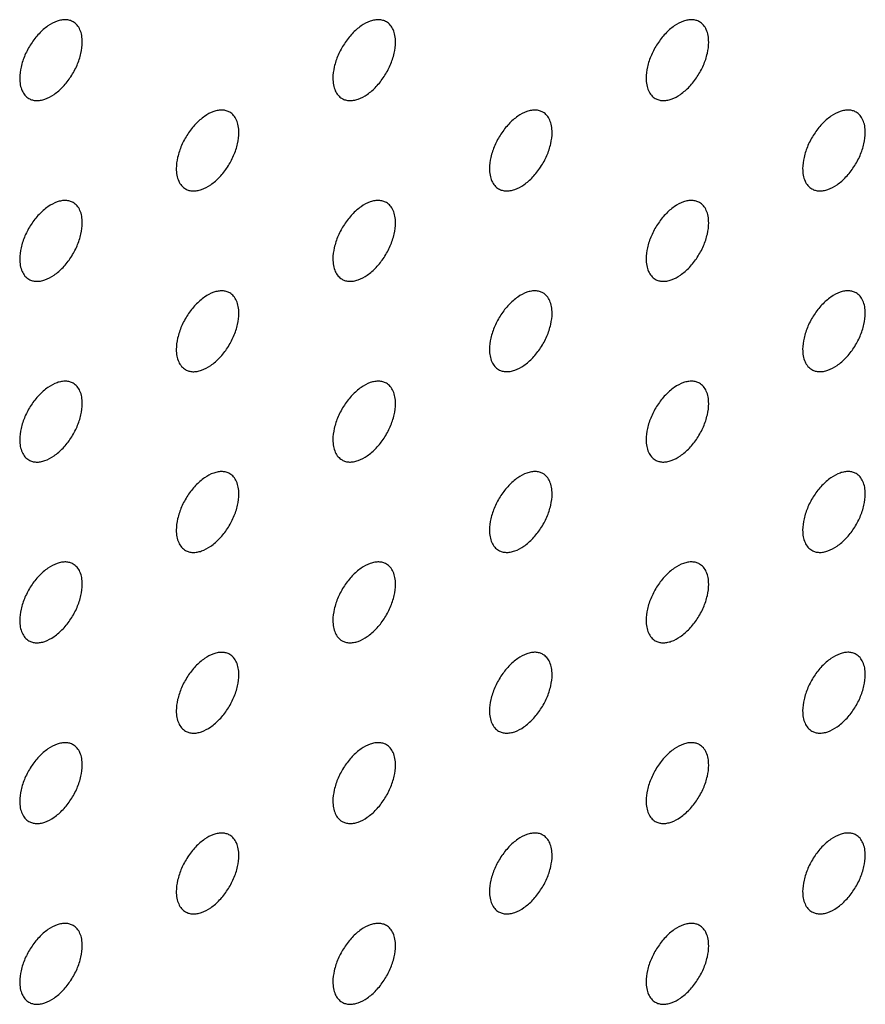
# Model space of a CAD drawing. Header units: inches. Extents: x 0 to 34, y 0 to 22.
# Tile 169 of 176: x 30.567 to 30.949, y 11.434 to 11.879. Entities that reach past the tile are written whole.
import ezdxf

# ---------------------------------------------------------------- set-up
doc = ezdxf.new("R2010")
doc.units = ezdxf.units.IN
doc.header["$LTSCALE"] = 1.87
doc.header["$MEASUREMENT"] = 0
doc.layers.add('02___PRT_ALL_AXES', color=7, linetype='CONTINUOUS')

msp = doc.modelspace()

# ---------------------------------------------------------------- linework, layer by layer
at = {"layer": '02___PRT_ALL_AXES', "color": 7, "linetype": 'CONTINUOUS'}
for points, knots in [([(30.59146, 11.87761), (30.59097, 11.87789), (30.58988, 11.87834), (30.58809, 11.87861), (30.58616, 11.87846), (30.58336, 11.87772), (30.57978, 11.87576), (30.57583, 11.87226), (30.57233, 11.86779), (30.56958, 11.8627), (30.56781, 11.85742), (30.56732, 11.85383), (30.56732, 11.85212)], [0, 0, 0, 0, 0.042842, 0.087441, 0.135298, 0.187275, 0.304489, 0.438213, 0.582466, 0.729664, 0.871609, 1, 1, 1, 1]), ([(30.5956, 11.86845), (30.5956, 11.86946), (30.59544, 11.87138), (30.59467, 11.87403), (30.59336, 11.87619), (30.59212, 11.87722), (30.59146, 11.87761)], [0, 0, 0, 0, 0.288094, 0.548173, 0.782164, 1, 1, 1, 1]), ([(30.73288, 11.87761), (30.73239, 11.8779), (30.7313, 11.87835), (30.72951, 11.87861), (30.72758, 11.87847), (30.72478, 11.87772), (30.7212, 11.87577), (30.71725, 11.87227), (30.71376, 11.8678), (30.711, 11.86271), (30.70923, 11.85743), (30.70874, 11.85383), (30.70874, 11.85213)], [0, 0, 0, 0, 0.042842, 0.087441, 0.135298, 0.187275, 0.304489, 0.438213, 0.582466, 0.729664, 0.871609, 1, 1, 1, 1]), ([(30.73702, 11.86846), (30.73702, 11.86947), (30.73686, 11.87139), (30.73609, 11.87404), (30.73478, 11.8762), (30.73354, 11.87723), (30.73288, 11.87761)], [0, 0, 0, 0, 0.288094, 0.548173, 0.782164, 1, 1, 1, 1]), ([(30.8743, 11.87762), (30.87381, 11.87791), (30.87272, 11.87836), (30.87093, 11.87862), (30.869, 11.87847), (30.8662, 11.87773), (30.86262, 11.87578), (30.85867, 11.87227), (30.85518, 11.8678), (30.85242, 11.86272), (30.85065, 11.85743), (30.85016, 11.85384), (30.85016, 11.85214)], [0, 0, 0, 0, 0.042842, 0.087441, 0.135298, 0.187275, 0.304489, 0.438213, 0.582466, 0.729664, 0.871609, 1, 1, 1, 1]), ([(30.87844, 11.86847), (30.87844, 11.86947), (30.87829, 11.8714), (30.87751, 11.87404), (30.8762, 11.8762), (30.87496, 11.87724), (30.8743, 11.87762)], [0, 0, 0, 0, 0.288094, 0.548173, 0.782164, 1, 1, 1, 1]), ([(30.57146, 11.84297), (30.57195, 11.84268), (30.57304, 11.84223), (30.57483, 11.84197), (30.57676, 11.84211), (30.57956, 11.84285), (30.58314, 11.84481), (30.58709, 11.84831), (30.59059, 11.85278), (30.59334, 11.85787), (30.59511, 11.86315), (30.5956, 11.86675), (30.5956, 11.86845)], [0, 0, 0, 0, 0.042842, 0.087441, 0.135298, 0.187275, 0.304489, 0.438213, 0.582466, 0.729664, 0.871609, 1, 1, 1, 1]), ([(30.71288, 11.84297), (30.71337, 11.84269), (30.71446, 11.84224), (30.71625, 11.84197), (30.71818, 11.84212), (30.72098, 11.84286), (30.72456, 11.84482), (30.72851, 11.84832), (30.73201, 11.85279), (30.73476, 11.85788), (30.73654, 11.86316), (30.73702, 11.86675), (30.73702, 11.86846)], [0, 0, 0, 0, 0.042842, 0.087441, 0.135298, 0.187275, 0.304489, 0.438213, 0.582466, 0.729664, 0.871609, 1, 1, 1, 1]), ([(30.8543, 11.84298), (30.8548, 11.8427), (30.85588, 11.84224), (30.85768, 11.84198), (30.8596, 11.84213), (30.8624, 11.84287), (30.86598, 11.84483), (30.86993, 11.84833), (30.87343, 11.8528), (30.87619, 11.85789), (30.87796, 11.86317), (30.87844, 11.86676), (30.87844, 11.86847)], [0, 0, 0, 0, 0.042842, 0.087441, 0.135298, 0.187275, 0.304489, 0.438213, 0.582466, 0.729664, 0.871609, 1, 1, 1, 1]), ([(30.56732, 11.85212), (30.56732, 11.85111), (30.56748, 11.84919), (30.56825, 11.84654), (30.56956, 11.84438), (30.5708, 11.84335), (30.57146, 11.84297)], [0, 0, 0, 0, 0.288094, 0.548173, 0.782164, 1, 1, 1, 1]), ([(30.70874, 11.85213), (30.70874, 11.85112), (30.7089, 11.8492), (30.70968, 11.84655), (30.71098, 11.84439), (30.71222, 11.84335), (30.71288, 11.84297)], [0, 0, 0, 0, 0.288094, 0.548173, 0.782164, 1, 1, 1, 1]), ([(30.85016, 11.85214), (30.85016, 11.85113), (30.85032, 11.84921), (30.8511, 11.84656), (30.8524, 11.8444), (30.85364, 11.84336), (30.8543, 11.84298)], [0, 0, 0, 0, 0.288094, 0.548173, 0.782164, 1, 1, 1, 1]), ([(30.66217, 11.83679), (30.66168, 11.83707), (30.66059, 11.83752), (30.6588, 11.83779), (30.65687, 11.83764), (30.65407, 11.8369), (30.65049, 11.83494), (30.64654, 11.83144), (30.64304, 11.82697), (30.64029, 11.82188), (30.63852, 11.8166), (30.63803, 11.81301), (30.63803, 11.8113)], [0, 0, 0, 0, 0.042842, 0.087441, 0.135298, 0.187275, 0.304489, 0.438213, 0.582466, 0.729664, 0.871609, 1, 1, 1, 1]), ([(30.66631, 11.82763), (30.66631, 11.82864), (30.66615, 11.83056), (30.66538, 11.83321), (30.66407, 11.83537), (30.66283, 11.8364), (30.66217, 11.83679)], [0, 0, 0, 0, 0.288094, 0.548173, 0.782164, 1, 1, 1, 1]), ([(30.80359, 11.83679), (30.8031, 11.83708), (30.80201, 11.83753), (30.80022, 11.83779), (30.79829, 11.83765), (30.79549, 11.8369), (30.79191, 11.83495), (30.78796, 11.83145), (30.78447, 11.82698), (30.78171, 11.82189), (30.77994, 11.81661), (30.77945, 11.81301), (30.77945, 11.81131)], [0, 0, 0, 0, 0.042842, 0.087441, 0.135298, 0.187275, 0.304489, 0.438213, 0.582466, 0.729664, 0.871609, 1, 1, 1, 1]), ([(30.80773, 11.82764), (30.80773, 11.82865), (30.80757, 11.83057), (30.8068, 11.83322), (30.80549, 11.83538), (30.80425, 11.83641), (30.80359, 11.83679)], [0, 0, 0, 0, 0.288094, 0.548173, 0.782164, 1, 1, 1, 1]), ([(30.94501, 11.8368), (30.94452, 11.83709), (30.94343, 11.83754), (30.94164, 11.8378), (30.93971, 11.83765), (30.93692, 11.83691), (30.93333, 11.83496), (30.92938, 11.83146), (30.92589, 11.82698), (30.92313, 11.8219), (30.92136, 11.81661), (30.92087, 11.81302), (30.92087, 11.81132)], [0, 0, 0, 0, 0.042842, 0.087441, 0.135298, 0.187275, 0.304489, 0.438213, 0.582466, 0.729664, 0.871609, 1, 1, 1, 1]), ([(30.94916, 11.82765), (30.94916, 11.82865), (30.949, 11.83058), (30.94822, 11.83322), (30.94691, 11.83538), (30.94567, 11.83642), (30.94501, 11.8368)], [0, 0, 0, 0, 0.288094, 0.548173, 0.782164, 1, 1, 1, 1]), ([(30.64217, 11.80215), (30.64266, 11.80186), (30.64375, 11.80141), (30.64554, 11.80115), (30.64747, 11.80129), (30.65027, 11.80204), (30.65385, 11.80399), (30.6578, 11.80749), (30.6613, 11.81196), (30.66405, 11.81705), (30.66583, 11.82233), (30.66631, 11.82593), (30.66631, 11.82763)], [0, 0, 0, 0, 0.042842, 0.087441, 0.135298, 0.187275, 0.304489, 0.438213, 0.582466, 0.729664, 0.871609, 1, 1, 1, 1]), ([(30.78359, 11.80215), (30.78408, 11.80187), (30.78517, 11.80142), (30.78696, 11.80115), (30.78889, 11.8013), (30.79169, 11.80204), (30.79527, 11.804), (30.79922, 11.8075), (30.80272, 11.81197), (30.80548, 11.81706), (30.80725, 11.82234), (30.80773, 11.82593), (30.80773, 11.82764)], [0, 0, 0, 0, 0.042842, 0.087441, 0.135298, 0.187275, 0.304489, 0.438213, 0.582466, 0.729664, 0.871609, 1, 1, 1, 1]), ([(30.92501, 11.80216), (30.92551, 11.80188), (30.92659, 11.80143), (30.92839, 11.80116), (30.93031, 11.80131), (30.93311, 11.80205), (30.93669, 11.80401), (30.94064, 11.80751), (30.94414, 11.81198), (30.9469, 11.81707), (30.94867, 11.82235), (30.94916, 11.82594), (30.94916, 11.82765)], [0, 0, 0, 0, 0.042842, 0.087441, 0.135298, 0.187275, 0.304489, 0.438213, 0.582466, 0.729664, 0.871609, 1, 1, 1, 1]), ([(30.63803, 11.8113), (30.63803, 11.81029), (30.63819, 11.80837), (30.63897, 11.80572), (30.64027, 11.80356), (30.64151, 11.80253), (30.64217, 11.80215)], [0, 0, 0, 0, 0.288094, 0.548173, 0.782164, 1, 1, 1, 1]), ([(30.77945, 11.81131), (30.77945, 11.8103), (30.77961, 11.80838), (30.78039, 11.80573), (30.78169, 11.80357), (30.78293, 11.80253), (30.78359, 11.80215)], [0, 0, 0, 0, 0.288094, 0.548173, 0.782164, 1, 1, 1, 1]), ([(30.92087, 11.81132), (30.92087, 11.81031), (30.92103, 11.80839), (30.92181, 11.80574), (30.92311, 11.80358), (30.92435, 11.80254), (30.92501, 11.80216)], [0, 0, 0, 0, 0.288094, 0.548173, 0.782164, 1, 1, 1, 1]), ([(30.59146, 11.79596), (30.59097, 11.79624), (30.58988, 11.79669), (30.58809, 11.79696), (30.58616, 11.79681), (30.58336, 11.79607), (30.57978, 11.79411), (30.57583, 11.79061), (30.57233, 11.78614), (30.56958, 11.78105), (30.56781, 11.77577), (30.56732, 11.77218), (30.56732, 11.77047)], [0, 0, 0, 0, 0.042842, 0.087441, 0.135298, 0.187275, 0.304489, 0.438213, 0.582466, 0.729664, 0.871609, 1, 1, 1, 1]), ([(30.73288, 11.79597), (30.73239, 11.79625), (30.7313, 11.7967), (30.72951, 11.79697), (30.72758, 11.79682), (30.72478, 11.79608), (30.7212, 11.79412), (30.71725, 11.79062), (30.71376, 11.78615), (30.711, 11.78106), (30.70923, 11.77578), (30.70874, 11.77219), (30.70874, 11.77048)], [0, 0, 0, 0, 0.042842, 0.087441, 0.135298, 0.187275, 0.304489, 0.438213, 0.582466, 0.729664, 0.871609, 1, 1, 1, 1]), ([(30.8743, 11.79597), (30.87381, 11.79626), (30.87272, 11.79671), (30.87093, 11.79697), (30.869, 11.79683), (30.8662, 11.79609), (30.86262, 11.79413), (30.85867, 11.79063), (30.85518, 11.78616), (30.85242, 11.78107), (30.85065, 11.77579), (30.85016, 11.77219), (30.85016, 11.77049)], [0, 0, 0, 0, 0.042842, 0.087441, 0.135298, 0.187275, 0.304489, 0.438213, 0.582466, 0.729664, 0.871609, 1, 1, 1, 1]), ([(30.5956, 11.7868), (30.5956, 11.78781), (30.59544, 11.78973), (30.59467, 11.79238), (30.59336, 11.79454), (30.59212, 11.79558), (30.59146, 11.79596)], [0, 0, 0, 0, 0.288094, 0.548173, 0.782164, 1, 1, 1, 1]), ([(30.73702, 11.78681), (30.73702, 11.78782), (30.73686, 11.78974), (30.73609, 11.79239), (30.73478, 11.79455), (30.73354, 11.79559), (30.73288, 11.79597)], [0, 0, 0, 0, 0.288094, 0.548173, 0.782164, 1, 1, 1, 1]), ([(30.87844, 11.78682), (30.87844, 11.78783), (30.87829, 11.78975), (30.87751, 11.7924), (30.8762, 11.79456), (30.87496, 11.79559), (30.8743, 11.79597)], [0, 0, 0, 0, 0.288094, 0.548173, 0.782164, 1, 1, 1, 1]), ([(30.57146, 11.76132), (30.57195, 11.76103), (30.57304, 11.76058), (30.57483, 11.76032), (30.57676, 11.76047), (30.57956, 11.76121), (30.58314, 11.76316), (30.58709, 11.76667), (30.59059, 11.77114), (30.59334, 11.77622), (30.59511, 11.78151), (30.5956, 11.7851), (30.5956, 11.7868)], [0, 0, 0, 0, 0.042842, 0.087441, 0.135298, 0.187275, 0.304489, 0.438213, 0.582466, 0.729664, 0.871609, 1, 1, 1, 1]), ([(30.71288, 11.76133), (30.71337, 11.76104), (30.71446, 11.76059), (30.71625, 11.76033), (30.71818, 11.76047), (30.72098, 11.76122), (30.72456, 11.76317), (30.72851, 11.76667), (30.73201, 11.77114), (30.73476, 11.77623), (30.73654, 11.78151), (30.73702, 11.78511), (30.73702, 11.78681)], [0, 0, 0, 0, 0.042842, 0.087441, 0.135298, 0.187275, 0.304489, 0.438213, 0.582466, 0.729664, 0.871609, 1, 1, 1, 1]), ([(30.8543, 11.76133), (30.8548, 11.76105), (30.85588, 11.7606), (30.85768, 11.76033), (30.8596, 11.76048), (30.8624, 11.76122), (30.86598, 11.76318), (30.86993, 11.76668), (30.87343, 11.77115), (30.87619, 11.77624), (30.87796, 11.78152), (30.87844, 11.78511), (30.87844, 11.78682)], [0, 0, 0, 0, 0.042842, 0.087441, 0.135298, 0.187275, 0.304489, 0.438213, 0.582466, 0.729664, 0.871609, 1, 1, 1, 1]), ([(30.56732, 11.77047), (30.56732, 11.76947), (30.56748, 11.76754), (30.56825, 11.7649), (30.56956, 11.76274), (30.5708, 11.7617), (30.57146, 11.76132)], [0, 0, 0, 0, 0.288094, 0.548173, 0.782164, 1, 1, 1, 1]), ([(30.70874, 11.77048), (30.70874, 11.76947), (30.7089, 11.76755), (30.70968, 11.7649), (30.71098, 11.76274), (30.71222, 11.76171), (30.71288, 11.76133)], [0, 0, 0, 0, 0.288094, 0.548173, 0.782164, 1, 1, 1, 1]), ([(30.85016, 11.77049), (30.85016, 11.76948), (30.85032, 11.76756), (30.8511, 11.76491), (30.8524, 11.76275), (30.85364, 11.76172), (30.8543, 11.76133)], [0, 0, 0, 0, 0.288094, 0.548173, 0.782164, 1, 1, 1, 1]), ([(30.66217, 11.75514), (30.66168, 11.75542), (30.66059, 11.75588), (30.6588, 11.75614), (30.65687, 11.75599), (30.65407, 11.75525), (30.65049, 11.7533), (30.64654, 11.74979), (30.64304, 11.74532), (30.64029, 11.74024), (30.63852, 11.73495), (30.63803, 11.73136), (30.63803, 11.72965)], [0, 0, 0, 0, 0.042842, 0.087441, 0.135298, 0.187275, 0.304489, 0.438213, 0.582466, 0.729664, 0.871609, 1, 1, 1, 1]), ([(30.80359, 11.75515), (30.8031, 11.75543), (30.80201, 11.75588), (30.80022, 11.75615), (30.79829, 11.756), (30.79549, 11.75526), (30.79191, 11.7533), (30.78796, 11.7498), (30.78447, 11.74533), (30.78171, 11.74024), (30.77994, 11.73496), (30.77945, 11.73137), (30.77945, 11.72966)], [0, 0, 0, 0, 0.042842, 0.087441, 0.135298, 0.187275, 0.304489, 0.438213, 0.582466, 0.729664, 0.871609, 1, 1, 1, 1]), ([(30.94501, 11.75515), (30.94452, 11.75544), (30.94343, 11.75589), (30.94164, 11.75615), (30.93971, 11.75601), (30.93692, 11.75527), (30.93333, 11.75331), (30.92938, 11.74981), (30.92589, 11.74534), (30.92313, 11.74025), (30.92136, 11.73497), (30.92087, 11.73137), (30.92087, 11.72967)], [0, 0, 0, 0, 0.042842, 0.087441, 0.135298, 0.187275, 0.304489, 0.438213, 0.582466, 0.729664, 0.871609, 1, 1, 1, 1]), ([(30.66631, 11.74598), (30.66631, 11.74699), (30.66615, 11.74891), (30.66538, 11.75156), (30.66407, 11.75372), (30.66283, 11.75476), (30.66217, 11.75514)], [0, 0, 0, 0, 0.288094, 0.548173, 0.782164, 1, 1, 1, 1]), ([(30.80773, 11.74599), (30.80773, 11.747), (30.80757, 11.74892), (30.8068, 11.75157), (30.80549, 11.75373), (30.80425, 11.75477), (30.80359, 11.75515)], [0, 0, 0, 0, 0.288094, 0.548173, 0.782164, 1, 1, 1, 1]), ([(30.94916, 11.746), (30.94916, 11.74701), (30.949, 11.74893), (30.94822, 11.75158), (30.94691, 11.75374), (30.94567, 11.75477), (30.94501, 11.75515)], [0, 0, 0, 0, 0.288094, 0.548173, 0.782164, 1, 1, 1, 1]), ([(30.64217, 11.7205), (30.64266, 11.72022), (30.64375, 11.71976), (30.64554, 11.7195), (30.64747, 11.71965), (30.65027, 11.72039), (30.65385, 11.72234), (30.6578, 11.72585), (30.6613, 11.73032), (30.66405, 11.7354), (30.66583, 11.74069), (30.66631, 11.74428), (30.66631, 11.74598)], [0, 0, 0, 0, 0.042842, 0.087441, 0.135298, 0.187275, 0.304489, 0.438213, 0.582466, 0.729664, 0.871609, 1, 1, 1, 1]), ([(30.78359, 11.72051), (30.78408, 11.72022), (30.78517, 11.71977), (30.78696, 11.71951), (30.78889, 11.71965), (30.79169, 11.7204), (30.79527, 11.72235), (30.79922, 11.72585), (30.80272, 11.73032), (30.80548, 11.73541), (30.80725, 11.74069), (30.80773, 11.74429), (30.80773, 11.74599)], [0, 0, 0, 0, 0.042842, 0.087441, 0.135298, 0.187275, 0.304489, 0.438213, 0.582466, 0.729664, 0.871609, 1, 1, 1, 1]), ([(30.92501, 11.72052), (30.92551, 11.72023), (30.92659, 11.71978), (30.92839, 11.71951), (30.93031, 11.71966), (30.93311, 11.7204), (30.93669, 11.72236), (30.94064, 11.72586), (30.94414, 11.73033), (30.9469, 11.73542), (30.94867, 11.7407), (30.94916, 11.74429), (30.94916, 11.746)], [0, 0, 0, 0, 0.042842, 0.087441, 0.135298, 0.187275, 0.304489, 0.438213, 0.582466, 0.729664, 0.871609, 1, 1, 1, 1]), ([(30.63803, 11.72965), (30.63803, 11.72865), (30.63819, 11.72672), (30.63897, 11.72408), (30.64027, 11.72192), (30.64151, 11.72088), (30.64217, 11.7205)], [0, 0, 0, 0, 0.288094, 0.548173, 0.782164, 1, 1, 1, 1]), ([(30.77945, 11.72966), (30.77945, 11.72865), (30.77961, 11.72673), (30.78039, 11.72408), (30.78169, 11.72192), (30.78293, 11.72089), (30.78359, 11.72051)], [0, 0, 0, 0, 0.288094, 0.548173, 0.782164, 1, 1, 1, 1]), ([(30.92087, 11.72967), (30.92087, 11.72866), (30.92103, 11.72674), (30.92181, 11.72409), (30.92311, 11.72193), (30.92435, 11.7209), (30.92501, 11.72052)], [0, 0, 0, 0, 0.288094, 0.548173, 0.782164, 1, 1, 1, 1]), ([(30.59146, 11.71431), (30.59097, 11.7146), (30.58988, 11.71505), (30.58809, 11.71531), (30.58616, 11.71516), (30.58336, 11.71442), (30.57978, 11.71247), (30.57583, 11.70896), (30.57233, 11.70449), (30.56958, 11.69941), (30.56781, 11.69412), (30.56732, 11.69053), (30.56732, 11.68883)], [0, 0, 0, 0, 0.042842, 0.087441, 0.135298, 0.187275, 0.304489, 0.438213, 0.582466, 0.729664, 0.871609, 1, 1, 1, 1]), ([(30.5956, 11.70516), (30.5956, 11.70616), (30.59544, 11.70809), (30.59467, 11.71073), (30.59336, 11.71289), (30.59212, 11.71393), (30.59146, 11.71431)], [0, 0, 0, 0, 0.288094, 0.548173, 0.782164, 1, 1, 1, 1]), ([(30.73288, 11.71432), (30.73239, 11.7146), (30.7313, 11.71506), (30.72951, 11.71532), (30.72758, 11.71517), (30.72478, 11.71443), (30.7212, 11.71248), (30.71725, 11.70897), (30.71376, 11.7045), (30.711, 11.69942), (30.70923, 11.69413), (30.70874, 11.69054), (30.70874, 11.68883)], [0, 0, 0, 0, 0.042842, 0.087441, 0.135298, 0.187275, 0.304489, 0.438213, 0.582466, 0.729664, 0.871609, 1, 1, 1, 1]), ([(30.73702, 11.70516), (30.73702, 11.70617), (30.73686, 11.7081), (30.73609, 11.71074), (30.73478, 11.7129), (30.73354, 11.71394), (30.73288, 11.71432)], [0, 0, 0, 0, 0.288094, 0.548173, 0.782164, 1, 1, 1, 1]), ([(30.8743, 11.71433), (30.87381, 11.71461), (30.87272, 11.71506), (30.87093, 11.71533), (30.869, 11.71518), (30.8662, 11.71444), (30.86262, 11.71248), (30.85867, 11.70898), (30.85518, 11.70451), (30.85242, 11.69942), (30.85065, 11.69414), (30.85016, 11.69055), (30.85016, 11.68884)], [0, 0, 0, 0, 0.042842, 0.087441, 0.135298, 0.187275, 0.304489, 0.438213, 0.582466, 0.729664, 0.871609, 1, 1, 1, 1]), ([(30.87844, 11.70517), (30.87844, 11.70618), (30.87829, 11.7081), (30.87751, 11.71075), (30.8762, 11.71291), (30.87496, 11.71395), (30.8743, 11.71433)], [0, 0, 0, 0, 0.288094, 0.548173, 0.782164, 1, 1, 1, 1]), ([(30.57146, 11.67967), (30.57195, 11.67939), (30.57304, 11.67894), (30.57483, 11.67867), (30.57676, 11.67882), (30.57956, 11.67956), (30.58314, 11.68152), (30.58709, 11.68502), (30.59059, 11.68949), (30.59334, 11.69458), (30.59511, 11.69986), (30.5956, 11.70345), (30.5956, 11.70516)], [0, 0, 0, 0, 0.042842, 0.087441, 0.135298, 0.187275, 0.304489, 0.438213, 0.582466, 0.729664, 0.871609, 1, 1, 1, 1]), ([(30.71288, 11.67968), (30.71337, 11.6794), (30.71446, 11.67894), (30.71625, 11.67868), (30.71818, 11.67883), (30.72098, 11.67957), (30.72456, 11.68152), (30.72851, 11.68503), (30.73201, 11.6895), (30.73476, 11.69458), (30.73654, 11.69987), (30.73702, 11.70346), (30.73702, 11.70516)], [0, 0, 0, 0, 0.042842, 0.087441, 0.135298, 0.187275, 0.304489, 0.438213, 0.582466, 0.729664, 0.871609, 1, 1, 1, 1]), ([(30.8543, 11.67969), (30.8548, 11.6794), (30.85588, 11.67895), (30.85768, 11.67869), (30.8596, 11.67883), (30.8624, 11.67958), (30.86598, 11.68153), (30.86993, 11.68503), (30.87343, 11.68951), (30.87619, 11.69459), (30.87796, 11.69987), (30.87844, 11.70347), (30.87844, 11.70517)], [0, 0, 0, 0, 0.042842, 0.087441, 0.135298, 0.187275, 0.304489, 0.438213, 0.582466, 0.729664, 0.871609, 1, 1, 1, 1]), ([(30.56732, 11.68883), (30.56732, 11.68782), (30.56748, 11.6859), (30.56825, 11.68325), (30.56956, 11.68109), (30.5708, 11.68005), (30.57146, 11.67967)], [0, 0, 0, 0, 0.288094, 0.548173, 0.782164, 1, 1, 1, 1]), ([(30.70874, 11.68883), (30.70874, 11.68783), (30.7089, 11.6859), (30.70968, 11.68326), (30.71098, 11.6811), (30.71222, 11.68006), (30.71288, 11.67968)], [0, 0, 0, 0, 0.288094, 0.548173, 0.782164, 1, 1, 1, 1]), ([(30.85016, 11.68884), (30.85016, 11.68783), (30.85032, 11.68591), (30.8511, 11.68327), (30.8524, 11.6811), (30.85364, 11.68007), (30.8543, 11.67969)], [0, 0, 0, 0, 0.288094, 0.548173, 0.782164, 1, 1, 1, 1]), ([(30.66217, 11.67349), (30.66168, 11.67378), (30.66059, 11.67423), (30.6588, 11.67449), (30.65687, 11.67435), (30.65407, 11.6736), (30.65049, 11.67165), (30.64654, 11.66815), (30.64304, 11.66367), (30.64029, 11.65859), (30.63852, 11.65331), (30.63803, 11.64971), (30.63803, 11.64801)], [0, 0, 0, 0, 0.042842, 0.087441, 0.135298, 0.187275, 0.304489, 0.438213, 0.582466, 0.729664, 0.871609, 1, 1, 1, 1]), ([(30.66631, 11.66434), (30.66631, 11.66534), (30.66615, 11.66727), (30.66538, 11.66991), (30.66407, 11.67207), (30.66283, 11.67311), (30.66217, 11.67349)], [0, 0, 0, 0, 0.288094, 0.548173, 0.782164, 1, 1, 1, 1]), ([(30.80359, 11.6735), (30.8031, 11.67378), (30.80201, 11.67424), (30.80022, 11.6745), (30.79829, 11.67435), (30.79549, 11.67361), (30.79191, 11.67166), (30.78796, 11.66815), (30.78447, 11.66368), (30.78171, 11.6586), (30.77994, 11.65331), (30.77945, 11.64972), (30.77945, 11.64801)], [0, 0, 0, 0, 0.042842, 0.087441, 0.135298, 0.187275, 0.304489, 0.438213, 0.582466, 0.729664, 0.871609, 1, 1, 1, 1]), ([(30.80773, 11.66435), (30.80773, 11.66535), (30.80757, 11.66728), (30.8068, 11.66992), (30.80549, 11.67208), (30.80425, 11.67312), (30.80359, 11.6735)], [0, 0, 0, 0, 0.288094, 0.548173, 0.782164, 1, 1, 1, 1]), ([(30.94501, 11.67351), (30.94452, 11.67379), (30.94343, 11.67424), (30.94164, 11.67451), (30.93971, 11.67436), (30.93692, 11.67362), (30.93333, 11.67166), (30.92938, 11.66816), (30.92589, 11.66369), (30.92313, 11.6586), (30.92136, 11.65332), (30.92087, 11.64973), (30.92087, 11.64802)], [0, 0, 0, 0, 0.042842, 0.087441, 0.135298, 0.187275, 0.304489, 0.438213, 0.582466, 0.729664, 0.871609, 1, 1, 1, 1]), ([(30.94916, 11.66435), (30.94916, 11.66536), (30.949, 11.66728), (30.94822, 11.66993), (30.94691, 11.67209), (30.94567, 11.67313), (30.94501, 11.67351)], [0, 0, 0, 0, 0.288094, 0.548173, 0.782164, 1, 1, 1, 1]), ([(30.64217, 11.63885), (30.64266, 11.63857), (30.64375, 11.63812), (30.64554, 11.63785), (30.64747, 11.638), (30.65027, 11.63874), (30.65385, 11.6407), (30.6578, 11.6442), (30.6613, 11.64867), (30.66405, 11.65376), (30.66583, 11.65904), (30.66631, 11.66263), (30.66631, 11.66434)], [0, 0, 0, 0, 0.042842, 0.087441, 0.135298, 0.187275, 0.304489, 0.438213, 0.582466, 0.729664, 0.871609, 1, 1, 1, 1]), ([(30.78359, 11.63886), (30.78408, 11.63858), (30.78517, 11.63812), (30.78696, 11.63786), (30.78889, 11.63801), (30.79169, 11.63875), (30.79527, 11.6407), (30.79922, 11.64421), (30.80272, 11.64868), (30.80548, 11.65376), (30.80725, 11.65905), (30.80773, 11.66264), (30.80773, 11.66435)], [0, 0, 0, 0, 0.042842, 0.087441, 0.135298, 0.187275, 0.304489, 0.438213, 0.582466, 0.729664, 0.871609, 1, 1, 1, 1]), ([(30.92501, 11.63887), (30.92551, 11.63858), (30.92659, 11.63813), (30.92839, 11.63787), (30.93031, 11.63801), (30.93311, 11.63876), (30.93669, 11.64071), (30.94064, 11.64421), (30.94414, 11.64869), (30.9469, 11.65377), (30.94867, 11.65905), (30.94916, 11.66265), (30.94916, 11.66435)], [0, 0, 0, 0, 0.042842, 0.087441, 0.135298, 0.187275, 0.304489, 0.438213, 0.582466, 0.729664, 0.871609, 1, 1, 1, 1]), ([(30.63803, 11.64801), (30.63803, 11.647), (30.63819, 11.64508), (30.63897, 11.64243), (30.64027, 11.64027), (30.64151, 11.63923), (30.64217, 11.63885)], [0, 0, 0, 0, 0.288094, 0.548173, 0.782164, 1, 1, 1, 1]), ([(30.77945, 11.64801), (30.77945, 11.64701), (30.77961, 11.64508), (30.78039, 11.64244), (30.78169, 11.64028), (30.78293, 11.63924), (30.78359, 11.63886)], [0, 0, 0, 0, 0.288094, 0.548173, 0.782164, 1, 1, 1, 1]), ([(30.92087, 11.64802), (30.92087, 11.64701), (30.92103, 11.64509), (30.92181, 11.64245), (30.92311, 11.64029), (30.92435, 11.63925), (30.92501, 11.63887)], [0, 0, 0, 0, 0.288094, 0.548173, 0.782164, 1, 1, 1, 1]), ([(30.59146, 11.63266), (30.59097, 11.63295), (30.58988, 11.6334), (30.58809, 11.63366), (30.58616, 11.63352), (30.58336, 11.63278), (30.57978, 11.63082), (30.57583, 11.62732), (30.57233, 11.62285), (30.56958, 11.61776), (30.56781, 11.61248), (30.56732, 11.60888), (30.56732, 11.60718)], [0, 0, 0, 0, 0.042842, 0.087441, 0.135298, 0.187275, 0.304489, 0.438213, 0.582466, 0.729664, 0.871609, 1, 1, 1, 1]), ([(30.5956, 11.62351), (30.5956, 11.62452), (30.59544, 11.62644), (30.59467, 11.62909), (30.59336, 11.63125), (30.59212, 11.63228), (30.59146, 11.63266)], [0, 0, 0, 0, 0.288094, 0.548173, 0.782164, 1, 1, 1, 1]), ([(30.73288, 11.63267), (30.73239, 11.63296), (30.7313, 11.63341), (30.72951, 11.63367), (30.72758, 11.63353), (30.72478, 11.63278), (30.7212, 11.63083), (30.71725, 11.62733), (30.71376, 11.62285), (30.711, 11.61777), (30.70923, 11.61249), (30.70874, 11.60889), (30.70874, 11.60719)], [0, 0, 0, 0, 0.042842, 0.087441, 0.135298, 0.187275, 0.304489, 0.438213, 0.582466, 0.729664, 0.871609, 1, 1, 1, 1]), ([(30.73702, 11.62352), (30.73702, 11.62453), (30.73686, 11.62645), (30.73609, 11.62909), (30.73478, 11.63125), (30.73354, 11.63229), (30.73288, 11.63267)], [0, 0, 0, 0, 0.288094, 0.548173, 0.782164, 1, 1, 1, 1]), ([(30.8743, 11.63268), (30.87381, 11.63296), (30.87272, 11.63342), (30.87093, 11.63368), (30.869, 11.63353), (30.8662, 11.63279), (30.86262, 11.63084), (30.85867, 11.62733), (30.85518, 11.62286), (30.85242, 11.61778), (30.85065, 11.61249), (30.85016, 11.6089), (30.85016, 11.60719)], [0, 0, 0, 0, 0.042842, 0.087441, 0.135298, 0.187275, 0.304489, 0.438213, 0.582466, 0.729664, 0.871609, 1, 1, 1, 1]), ([(30.87844, 11.62353), (30.87844, 11.62453), (30.87829, 11.62646), (30.87751, 11.6291), (30.8762, 11.63126), (30.87496, 11.6323), (30.8743, 11.63268)], [0, 0, 0, 0, 0.288094, 0.548173, 0.782164, 1, 1, 1, 1]), ([(30.57146, 11.59802), (30.57195, 11.59774), (30.57304, 11.59729), (30.57483, 11.59702), (30.57676, 11.59717), (30.57956, 11.59791), (30.58314, 11.59987), (30.58709, 11.60337), (30.59059, 11.60784), (30.59334, 11.61293), (30.59511, 11.61821), (30.5956, 11.6218), (30.5956, 11.62351)], [0, 0, 0, 0, 0.042842, 0.087441, 0.135298, 0.187275, 0.304489, 0.438213, 0.582466, 0.729664, 0.871609, 1, 1, 1, 1]), ([(30.71288, 11.59803), (30.71337, 11.59775), (30.71446, 11.5973), (30.71625, 11.59703), (30.71818, 11.59718), (30.72098, 11.59792), (30.72456, 11.59988), (30.72851, 11.60338), (30.73201, 11.60785), (30.73476, 11.61294), (30.73654, 11.61822), (30.73702, 11.62181), (30.73702, 11.62352)], [0, 0, 0, 0, 0.042842, 0.087441, 0.135298, 0.187275, 0.304489, 0.438213, 0.582466, 0.729664, 0.871609, 1, 1, 1, 1]), ([(30.8543, 11.59804), (30.8548, 11.59776), (30.85588, 11.5973), (30.85768, 11.59704), (30.8596, 11.59719), (30.8624, 11.59793), (30.86598, 11.59988), (30.86993, 11.60339), (30.87343, 11.60786), (30.87619, 11.61294), (30.87796, 11.61823), (30.87844, 11.62182), (30.87844, 11.62353)], [0, 0, 0, 0, 0.042842, 0.087441, 0.135298, 0.187275, 0.304489, 0.438213, 0.582466, 0.729664, 0.871609, 1, 1, 1, 1]), ([(30.56732, 11.60718), (30.56732, 11.60617), (30.56748, 11.60425), (30.56825, 11.6016), (30.56956, 11.59944), (30.5708, 11.59841), (30.57146, 11.59802)], [0, 0, 0, 0, 0.288094, 0.548173, 0.782164, 1, 1, 1, 1]), ([(30.70874, 11.60719), (30.70874, 11.60618), (30.7089, 11.60426), (30.70968, 11.60161), (30.71098, 11.59945), (30.71222, 11.59841), (30.71288, 11.59803)], [0, 0, 0, 0, 0.288094, 0.548173, 0.782164, 1, 1, 1, 1]), ([(30.85016, 11.60719), (30.85016, 11.60619), (30.85032, 11.60426), (30.8511, 11.60162), (30.8524, 11.59946), (30.85364, 11.59842), (30.8543, 11.59804)], [0, 0, 0, 0, 0.288094, 0.548173, 0.782164, 1, 1, 1, 1]), ([(30.66217, 11.59184), (30.66168, 11.59213), (30.66059, 11.59258), (30.6588, 11.59284), (30.65687, 11.5927), (30.65407, 11.59196), (30.65049, 11.59), (30.64654, 11.5865), (30.64304, 11.58203), (30.64029, 11.57694), (30.63852, 11.57166), (30.63803, 11.56806), (30.63803, 11.56636)], [0, 0, 0, 0, 0.042842, 0.087441, 0.135298, 0.187275, 0.304489, 0.438213, 0.582466, 0.729664, 0.871609, 1, 1, 1, 1]), ([(30.66631, 11.58269), (30.66631, 11.5837), (30.66615, 11.58562), (30.66538, 11.58827), (30.66407, 11.59043), (30.66283, 11.59146), (30.66217, 11.59184)], [0, 0, 0, 0, 0.288094, 0.548173, 0.782164, 1, 1, 1, 1]), ([(30.80359, 11.59185), (30.8031, 11.59214), (30.80201, 11.59259), (30.80022, 11.59285), (30.79829, 11.59271), (30.79549, 11.59196), (30.79191, 11.59001), (30.78796, 11.58651), (30.78447, 11.58203), (30.78171, 11.57695), (30.77994, 11.57167), (30.77945, 11.56807), (30.77945, 11.56637)], [0, 0, 0, 0, 0.042842, 0.087441, 0.135298, 0.187275, 0.304489, 0.438213, 0.582466, 0.729664, 0.871609, 1, 1, 1, 1]), ([(30.80773, 11.5827), (30.80773, 11.58371), (30.80757, 11.58563), (30.8068, 11.58827), (30.80549, 11.59044), (30.80425, 11.59147), (30.80359, 11.59185)], [0, 0, 0, 0, 0.288094, 0.548173, 0.782164, 1, 1, 1, 1]), ([(30.94501, 11.59186), (30.94452, 11.59214), (30.94343, 11.5926), (30.94164, 11.59286), (30.93971, 11.59271), (30.93692, 11.59197), (30.93333, 11.59002), (30.92938, 11.58651), (30.92589, 11.58204), (30.92313, 11.57696), (30.92136, 11.57167), (30.92087, 11.56808), (30.92087, 11.56638)], [0, 0, 0, 0, 0.042842, 0.087441, 0.135298, 0.187275, 0.304489, 0.438213, 0.582466, 0.729664, 0.871609, 1, 1, 1, 1]), ([(30.94916, 11.58271), (30.94916, 11.58371), (30.949, 11.58564), (30.94822, 11.58828), (30.94691, 11.59044), (30.94567, 11.59148), (30.94501, 11.59186)], [0, 0, 0, 0, 0.288094, 0.548173, 0.782164, 1, 1, 1, 1]), ([(30.64217, 11.55721), (30.64266, 11.55692), (30.64375, 11.55647), (30.64554, 11.5562), (30.64747, 11.55635), (30.65027, 11.55709), (30.65385, 11.55905), (30.6578, 11.56255), (30.6613, 11.56702), (30.66405, 11.57211), (30.66583, 11.57739), (30.66631, 11.58098), (30.66631, 11.58269)], [0, 0, 0, 0, 0.042842, 0.087441, 0.135298, 0.187275, 0.304489, 0.438213, 0.582466, 0.729664, 0.871609, 1, 1, 1, 1]), ([(30.78359, 11.55721), (30.78408, 11.55693), (30.78517, 11.55648), (30.78696, 11.55621), (30.78889, 11.55636), (30.79169, 11.5571), (30.79527, 11.55906), (30.79922, 11.56256), (30.80272, 11.56703), (30.80548, 11.57212), (30.80725, 11.5774), (30.80773, 11.58099), (30.80773, 11.5827)], [0, 0, 0, 0, 0.042842, 0.087441, 0.135298, 0.187275, 0.304489, 0.438213, 0.582466, 0.729664, 0.871609, 1, 1, 1, 1]), ([(30.92501, 11.55722), (30.92551, 11.55694), (30.92659, 11.55648), (30.92839, 11.55622), (30.93031, 11.55637), (30.93311, 11.55711), (30.93669, 11.55906), (30.94064, 11.56257), (30.94414, 11.56704), (30.9469, 11.57212), (30.94867, 11.57741), (30.94916, 11.581), (30.94916, 11.58271)], [0, 0, 0, 0, 0.042842, 0.087441, 0.135298, 0.187275, 0.304489, 0.438213, 0.582466, 0.729664, 0.871609, 1, 1, 1, 1]), ([(30.63803, 11.56636), (30.63803, 11.56535), (30.63819, 11.56343), (30.63897, 11.56078), (30.64027, 11.55862), (30.64151, 11.55759), (30.64217, 11.55721)], [0, 0, 0, 0, 0.288094, 0.548173, 0.782164, 1, 1, 1, 1]), ([(30.77945, 11.56637), (30.77945, 11.56536), (30.77961, 11.56344), (30.78039, 11.56079), (30.78169, 11.55863), (30.78293, 11.55759), (30.78359, 11.55721)], [0, 0, 0, 0, 0.288094, 0.548173, 0.782164, 1, 1, 1, 1]), ([(30.92087, 11.56638), (30.92087, 11.56537), (30.92103, 11.56344), (30.92181, 11.5608), (30.92311, 11.55864), (30.92435, 11.5576), (30.92501, 11.55722)], [0, 0, 0, 0, 0.288094, 0.548173, 0.782164, 1, 1, 1, 1]), ([(30.59146, 11.55102), (30.59097, 11.5513), (30.58988, 11.55175), (30.58809, 11.55202), (30.58616, 11.55187), (30.58336, 11.55113), (30.57978, 11.54917), (30.57583, 11.54567), (30.57233, 11.5412), (30.56958, 11.53611), (30.56781, 11.53083), (30.56732, 11.52724), (30.56732, 11.52553)], [0, 0, 0, 0, 0.042842, 0.087441, 0.135298, 0.187275, 0.304489, 0.438213, 0.582466, 0.729664, 0.871609, 1, 1, 1, 1]), ([(30.73288, 11.55102), (30.73239, 11.55131), (30.7313, 11.55176), (30.72951, 11.55203), (30.72758, 11.55188), (30.72478, 11.55114), (30.7212, 11.54918), (30.71725, 11.54568), (30.71376, 11.54121), (30.711, 11.53612), (30.70923, 11.53084), (30.70874, 11.52725), (30.70874, 11.52554)], [0, 0, 0, 0, 0.042842, 0.087441, 0.135298, 0.187275, 0.304489, 0.438213, 0.582466, 0.729664, 0.871609, 1, 1, 1, 1]), ([(30.8743, 11.55103), (30.87381, 11.55132), (30.87272, 11.55177), (30.87093, 11.55203), (30.869, 11.55189), (30.8662, 11.55114), (30.86262, 11.54919), (30.85867, 11.54569), (30.85518, 11.54122), (30.85242, 11.53613), (30.85065, 11.53085), (30.85016, 11.52725), (30.85016, 11.52555)], [0, 0, 0, 0, 0.042842, 0.087441, 0.135298, 0.187275, 0.304489, 0.438213, 0.582466, 0.729664, 0.871609, 1, 1, 1, 1]), ([(30.5956, 11.54186), (30.5956, 11.54287), (30.59544, 11.54479), (30.59467, 11.54744), (30.59336, 11.5496), (30.59212, 11.55064), (30.59146, 11.55102)], [0, 0, 0, 0, 0.288094, 0.548173, 0.782164, 1, 1, 1, 1]), ([(30.73702, 11.54187), (30.73702, 11.54288), (30.73686, 11.5448), (30.73609, 11.54745), (30.73478, 11.54961), (30.73354, 11.55064), (30.73288, 11.55102)], [0, 0, 0, 0, 0.288094, 0.548173, 0.782164, 1, 1, 1, 1]), ([(30.87844, 11.54188), (30.87844, 11.54289), (30.87829, 11.54481), (30.87751, 11.54746), (30.8762, 11.54962), (30.87496, 11.55065), (30.8743, 11.55103)], [0, 0, 0, 0, 0.288094, 0.548173, 0.782164, 1, 1, 1, 1]), ([(30.57146, 11.51638), (30.57195, 11.51609), (30.57304, 11.51564), (30.57483, 11.51538), (30.57676, 11.51552), (30.57956, 11.51627), (30.58314, 11.51822), (30.58709, 11.52172), (30.59059, 11.5262), (30.59334, 11.53128), (30.59511, 11.53656), (30.5956, 11.54016), (30.5956, 11.54186)], [0, 0, 0, 0, 0.042842, 0.087441, 0.135298, 0.187275, 0.304489, 0.438213, 0.582466, 0.729664, 0.871609, 1, 1, 1, 1]), ([(30.71288, 11.51639), (30.71337, 11.5161), (30.71446, 11.51565), (30.71625, 11.51539), (30.71818, 11.51553), (30.72098, 11.51627), (30.72456, 11.51823), (30.72851, 11.52173), (30.73201, 11.5262), (30.73476, 11.53129), (30.73654, 11.53657), (30.73702, 11.54017), (30.73702, 11.54187)], [0, 0, 0, 0, 0.042842, 0.087441, 0.135298, 0.187275, 0.304489, 0.438213, 0.582466, 0.729664, 0.871609, 1, 1, 1, 1]), ([(30.8543, 11.51639), (30.8548, 11.51611), (30.85588, 11.51566), (30.85768, 11.51539), (30.8596, 11.51554), (30.8624, 11.51628), (30.86598, 11.51824), (30.86993, 11.52174), (30.87343, 11.52621), (30.87619, 11.5313), (30.87796, 11.53658), (30.87844, 11.54017), (30.87844, 11.54188)], [0, 0, 0, 0, 0.042842, 0.087441, 0.135298, 0.187275, 0.304489, 0.438213, 0.582466, 0.729664, 0.871609, 1, 1, 1, 1]), ([(30.56732, 11.52553), (30.56732, 11.52452), (30.56748, 11.5226), (30.56825, 11.51996), (30.56956, 11.5178), (30.5708, 11.51676), (30.57146, 11.51638)], [0, 0, 0, 0, 0.288094, 0.548173, 0.782164, 1, 1, 1, 1]), ([(30.70874, 11.52554), (30.70874, 11.52453), (30.7089, 11.52261), (30.70968, 11.51996), (30.71098, 11.5178), (30.71222, 11.51677), (30.71288, 11.51639)], [0, 0, 0, 0, 0.288094, 0.548173, 0.782164, 1, 1, 1, 1]), ([(30.85016, 11.52555), (30.85016, 11.52454), (30.85032, 11.52262), (30.8511, 11.51997), (30.8524, 11.51781), (30.85364, 11.51677), (30.8543, 11.51639)], [0, 0, 0, 0, 0.288094, 0.548173, 0.782164, 1, 1, 1, 1]), ([(30.66217, 11.5102), (30.66168, 11.51048), (30.66059, 11.51093), (30.6588, 11.5112), (30.65687, 11.51105), (30.65407, 11.51031), (30.65049, 11.50835), (30.64654, 11.50485), (30.64304, 11.50038), (30.64029, 11.49529), (30.63852, 11.49001), (30.63803, 11.48642), (30.63803, 11.48471)], [0, 0, 0, 0, 0.042842, 0.087441, 0.135298, 0.187275, 0.304489, 0.438213, 0.582466, 0.729664, 0.871609, 1, 1, 1, 1]), ([(30.66631, 11.50104), (30.66631, 11.50205), (30.66615, 11.50397), (30.66538, 11.50662), (30.66407, 11.50878), (30.66283, 11.50982), (30.66217, 11.5102)], [0, 0, 0, 0, 0.288094, 0.548173, 0.782164, 1, 1, 1, 1]), ([(30.80359, 11.51021), (30.8031, 11.51049), (30.80201, 11.51094), (30.80022, 11.51121), (30.79829, 11.51106), (30.79549, 11.51032), (30.79191, 11.50836), (30.78796, 11.50486), (30.78447, 11.50039), (30.78171, 11.4953), (30.77994, 11.49002), (30.77945, 11.48643), (30.77945, 11.48472)], [0, 0, 0, 0, 0.042842, 0.087441, 0.135298, 0.187275, 0.304489, 0.438213, 0.582466, 0.729664, 0.871609, 1, 1, 1, 1]), ([(30.80773, 11.50105), (30.80773, 11.50206), (30.80757, 11.50398), (30.8068, 11.50663), (30.80549, 11.50879), (30.80425, 11.50982), (30.80359, 11.51021)], [0, 0, 0, 0, 0.288094, 0.548173, 0.782164, 1, 1, 1, 1]), ([(30.94501, 11.51021), (30.94452, 11.5105), (30.94343, 11.51095), (30.94164, 11.51121), (30.93971, 11.51107), (30.93692, 11.51032), (30.93333, 11.50837), (30.92938, 11.50487), (30.92589, 11.5004), (30.92313, 11.49531), (30.92136, 11.49003), (30.92087, 11.48643), (30.92087, 11.48473)], [0, 0, 0, 0, 0.042842, 0.087441, 0.135298, 0.187275, 0.304489, 0.438213, 0.582466, 0.729664, 0.871609, 1, 1, 1, 1]), ([(30.94916, 11.50106), (30.94916, 11.50207), (30.949, 11.50399), (30.94822, 11.50664), (30.94691, 11.5088), (30.94567, 11.50983), (30.94501, 11.51021)], [0, 0, 0, 0, 0.288094, 0.548173, 0.782164, 1, 1, 1, 1]), ([(30.64217, 11.47556), (30.64266, 11.47527), (30.64375, 11.47482), (30.64554, 11.47456), (30.64747, 11.4747), (30.65027, 11.47545), (30.65385, 11.4774), (30.6578, 11.4809), (30.6613, 11.48538), (30.66405, 11.49046), (30.66583, 11.49574), (30.66631, 11.49934), (30.66631, 11.50104)], [0, 0, 0, 0, 0.042842, 0.087441, 0.135298, 0.187275, 0.304489, 0.438213, 0.582466, 0.729664, 0.871609, 1, 1, 1, 1]), ([(30.78359, 11.47557), (30.78408, 11.47528), (30.78517, 11.47483), (30.78696, 11.47457), (30.78889, 11.47471), (30.79169, 11.47545), (30.79527, 11.47741), (30.79922, 11.48091), (30.80272, 11.48538), (30.80548, 11.49047), (30.80725, 11.49575), (30.80773, 11.49935), (30.80773, 11.50105)], [0, 0, 0, 0, 0.042842, 0.087441, 0.135298, 0.187275, 0.304489, 0.438213, 0.582466, 0.729664, 0.871609, 1, 1, 1, 1]), ([(30.92501, 11.47557), (30.92551, 11.47529), (30.92659, 11.47484), (30.92839, 11.47457), (30.93031, 11.47472), (30.93311, 11.47546), (30.93669, 11.47742), (30.94064, 11.48092), (30.94414, 11.48539), (30.9469, 11.49048), (30.94867, 11.49576), (30.94916, 11.49935), (30.94916, 11.50106)], [0, 0, 0, 0, 0.042842, 0.087441, 0.135298, 0.187275, 0.304489, 0.438213, 0.582466, 0.729664, 0.871609, 1, 1, 1, 1]), ([(30.63803, 11.48471), (30.63803, 11.4837), (30.63819, 11.48178), (30.63897, 11.47914), (30.64027, 11.47698), (30.64151, 11.47594), (30.64217, 11.47556)], [0, 0, 0, 0, 0.288094, 0.548173, 0.782164, 1, 1, 1, 1]), ([(30.77945, 11.48472), (30.77945, 11.48371), (30.77961, 11.48179), (30.78039, 11.47914), (30.78169, 11.47698), (30.78293, 11.47595), (30.78359, 11.47557)], [0, 0, 0, 0, 0.288094, 0.548173, 0.782164, 1, 1, 1, 1]), ([(30.92087, 11.48473), (30.92087, 11.48372), (30.92103, 11.4818), (30.92181, 11.47915), (30.92311, 11.47699), (30.92435, 11.47595), (30.92501, 11.47557)], [0, 0, 0, 0, 0.288094, 0.548173, 0.782164, 1, 1, 1, 1]), ([(30.59146, 11.46937), (30.59097, 11.46965), (30.58988, 11.47011), (30.58809, 11.47037), (30.58616, 11.47022), (30.58336, 11.46948), (30.57978, 11.46753), (30.57583, 11.46402), (30.57233, 11.45955), (30.56958, 11.45447), (30.56781, 11.44918), (30.56732, 11.44559), (30.56732, 11.44388)], [0, 0, 0, 0, 0.042842, 0.087441, 0.135298, 0.187275, 0.304489, 0.438213, 0.582466, 0.729664, 0.871609, 1, 1, 1, 1]), ([(30.5956, 11.46022), (30.5956, 11.46122), (30.59544, 11.46315), (30.59467, 11.46579), (30.59336, 11.46795), (30.59212, 11.46899), (30.59146, 11.46937)], [0, 0, 0, 0, 0.288094, 0.548173, 0.782164, 1, 1, 1, 1]), ([(30.73288, 11.46938), (30.73239, 11.46966), (30.7313, 11.47011), (30.72951, 11.47038), (30.72758, 11.47023), (30.72478, 11.46949), (30.7212, 11.46753), (30.71725, 11.46403), (30.71376, 11.45956), (30.711, 11.45447), (30.70923, 11.44919), (30.70874, 11.4456), (30.70874, 11.44389)], [0, 0, 0, 0, 0.042842, 0.087441, 0.135298, 0.187275, 0.304489, 0.438213, 0.582466, 0.729664, 0.871609, 1, 1, 1, 1]), ([(30.73702, 11.46022), (30.73702, 11.46123), (30.73686, 11.46315), (30.73609, 11.4658), (30.73478, 11.46796), (30.73354, 11.469), (30.73288, 11.46938)], [0, 0, 0, 0, 0.288094, 0.548173, 0.782164, 1, 1, 1, 1]), ([(30.8743, 11.46939), (30.87381, 11.46967), (30.87272, 11.47012), (30.87093, 11.47039), (30.869, 11.47024), (30.8662, 11.4695), (30.86262, 11.46754), (30.85867, 11.46404), (30.85518, 11.45957), (30.85242, 11.45448), (30.85065, 11.4492), (30.85016, 11.44561), (30.85016, 11.4439)], [0, 0, 0, 0, 0.042842, 0.087441, 0.135298, 0.187275, 0.304489, 0.438213, 0.582466, 0.729664, 0.871609, 1, 1, 1, 1]), ([(30.87844, 11.46023), (30.87844, 11.46124), (30.87829, 11.46316), (30.87751, 11.46581), (30.8762, 11.46797), (30.87496, 11.46901), (30.8743, 11.46939)], [0, 0, 0, 0, 0.288094, 0.548173, 0.782164, 1, 1, 1, 1]), ([(30.57146, 11.43473), (30.57195, 11.43445), (30.57304, 11.43399), (30.57483, 11.43373), (30.57676, 11.43388), (30.57956, 11.43462), (30.58314, 11.43657), (30.58709, 11.44008), (30.59059, 11.44455), (30.59334, 11.44963), (30.59511, 11.45492), (30.5956, 11.45851), (30.5956, 11.46022)], [0, 0, 0, 0, 0.042842, 0.087441, 0.135298, 0.187275, 0.304489, 0.438213, 0.582466, 0.729664, 0.871609, 1, 1, 1, 1]), ([(30.71288, 11.43474), (30.71337, 11.43445), (30.71446, 11.434), (30.71625, 11.43374), (30.71818, 11.43389), (30.72098, 11.43463), (30.72456, 11.43658), (30.72851, 11.44008), (30.73201, 11.44456), (30.73476, 11.44964), (30.73654, 11.45493), (30.73702, 11.45852), (30.73702, 11.46022)], [0, 0, 0, 0, 0.042842, 0.087441, 0.135298, 0.187275, 0.304489, 0.438213, 0.582466, 0.729664, 0.871609, 1, 1, 1, 1]), ([(30.8543, 11.43475), (30.8548, 11.43446), (30.85588, 11.43401), (30.85768, 11.43375), (30.8596, 11.43389), (30.8624, 11.43464), (30.86598, 11.43659), (30.86993, 11.44009), (30.87343, 11.44456), (30.87619, 11.44965), (30.87796, 11.45493), (30.87844, 11.45853), (30.87844, 11.46023)], [0, 0, 0, 0, 0.042842, 0.087441, 0.135298, 0.187275, 0.304489, 0.438213, 0.582466, 0.729664, 0.871609, 1, 1, 1, 1]), ([(30.56732, 11.44388), (30.56732, 11.44288), (30.56748, 11.44095), (30.56825, 11.43831), (30.56956, 11.43615), (30.5708, 11.43511), (30.57146, 11.43473)], [0, 0, 0, 0, 0.288094, 0.548173, 0.782164, 1, 1, 1, 1]), ([(30.70874, 11.44389), (30.70874, 11.44289), (30.7089, 11.44096), (30.70968, 11.43832), (30.71098, 11.43616), (30.71222, 11.43512), (30.71288, 11.43474)], [0, 0, 0, 0, 0.288094, 0.548173, 0.782164, 1, 1, 1, 1]), ([(30.85016, 11.4439), (30.85016, 11.44289), (30.85032, 11.44097), (30.8511, 11.43832), (30.8524, 11.43616), (30.85364, 11.43513), (30.8543, 11.43475)], [0, 0, 0, 0, 0.288094, 0.548173, 0.782164, 1, 1, 1, 1])]:
    msp.add_open_spline(points, degree=3, knots=knots, dxfattribs=at)

doc.saveas('drawing.dxf')
